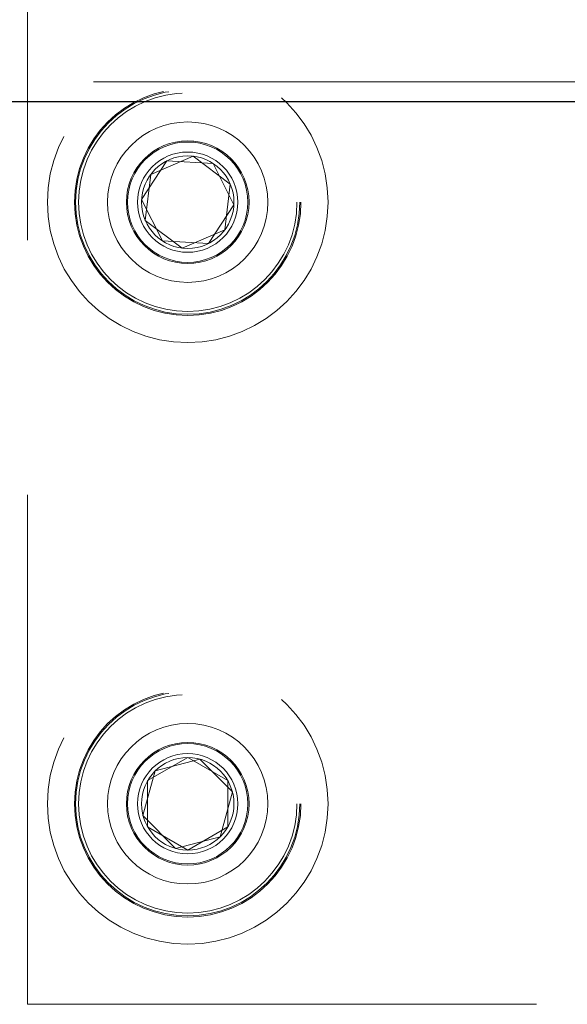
# Model space of a CAD drawing. Header units: millimetres. Extents: x 8 to 290, y 2 to 202.
# Tile 159 of 189: x 192.35 to 193.72, y 173.39 to 175.84. Entities that reach past the tile are written whole.
import ezdxf

# ---------------------------------------------------------------- set-up
doc = ezdxf.new("R2010")
doc.units = ezdxf.units.MM
doc.linetypes.add('HIDDEN', pattern=[1.905, 1.27, -0.635])

msp = doc.modelspace()

# ---------------------------------------------------------------- linework, layer by layer
at = {"color": 7, "linetype": 'HIDDEN', "lineweight": 18}
for p, q in [((192.37247, 173.38584), (192.37247, 175.88584)), ((237.62247, 175.68584), (189.62247, 175.68584)), ((237.62752, 175.63584), (189.62247, 175.63584)), ((192.07247, 175.63584), (236.82247, 175.63584)), ((192.65717, 175.3922), (192.72033, 175.48887)), ((192.78634, 175.50047), (192.68013, 175.45517)), ((192.72033, 175.48887), (192.83562, 175.4825)), ((192.87868, 175.43114), (192.78634, 175.50047)), ((192.83562, 175.4825), (192.88776, 175.37948)), ((192.68013, 175.45517), (192.66625, 175.34054)), ((192.8648, 175.3165), (192.87868, 175.43114)), ((192.70931, 175.28917), (192.65717, 175.3922)), ((192.88776, 175.37948), (192.82461, 175.28281)), ((192.66625, 175.34054), (192.75859, 175.2712)), ((192.75859, 175.2712), (192.8648, 175.3165)), ((192.82461, 175.28281), (192.70931, 175.28917)), ((192.67247, 173.94357), (192.77247, 174.00131)), ((192.80286, 173.99723), (192.69119, 173.96786)), ((192.77247, 174.00131), (192.87247, 173.94357)), ((192.88414, 173.91521), (192.80286, 173.99723)), ((192.69119, 173.96786), (192.6608, 173.85646)), ((192.67247, 173.8281), (192.67247, 173.94357)), ((192.87247, 173.94357), (192.87247, 173.8281)), ((192.85374, 173.80382), (192.88414, 173.91521)), ((192.6608, 173.85646), (192.74207, 173.77444)), ((192.77247, 173.77037), (192.67247, 173.8281)), ((192.87247, 173.8281), (192.77247, 173.77037)), ((192.74207, 173.77444), (192.85374, 173.80382)), ((192.37247, 173.38584), (236.27247, 173.38584))]:
    msp.add_line(p, q, dxfattribs=at)
at = {"color": 7, "linetype": 'Continuous', "lineweight": 25}
msp.add_line((237.87247, 175.63584), (189.77247, 175.63584), dxfattribs=at)
at = {"color": 7, "linetype": 'HIDDEN', "lineweight": 18}
for centre, radius in [((192.77247, 175.38584), 0.35), ((192.77247, 175.38584), 0.2825), ((192.77247, 175.38584), 0.27957), ((192.77247, 175.38584), 0.27957), ((192.77247, 175.38584), 0.2725), ((192.77247, 175.38584), 0.2725), ((192.77247, 175.38584), 0.2), ((192.77247, 175.38584), 0.15293), ((192.77247, 175.38584), 0.15293), ((192.77247, 175.38584), 0.15), ((192.77247, 175.38584), 0.125), ((192.77247, 175.38584), 0.11536), ((192.77247, 173.88584), 0.35), ((192.77247, 173.88584), 0.2825), ((192.77247, 173.88584), 0.27957), ((192.77247, 173.88584), 0.27957), ((192.77247, 173.88584), 0.2725), ((192.77247, 173.88584), 0.2725), ((192.77247, 173.88584), 0.2), ((192.77247, 173.88584), 0.15293), ((192.77247, 173.88584), 0.15293), ((192.77247, 173.88584), 0.15), ((192.77247, 173.88584), 0.125), ((192.77247, 173.88584), 0.11536)]:
    msp.add_circle(centre, radius, dxfattribs=at)

doc.saveas('drawing.dxf')
